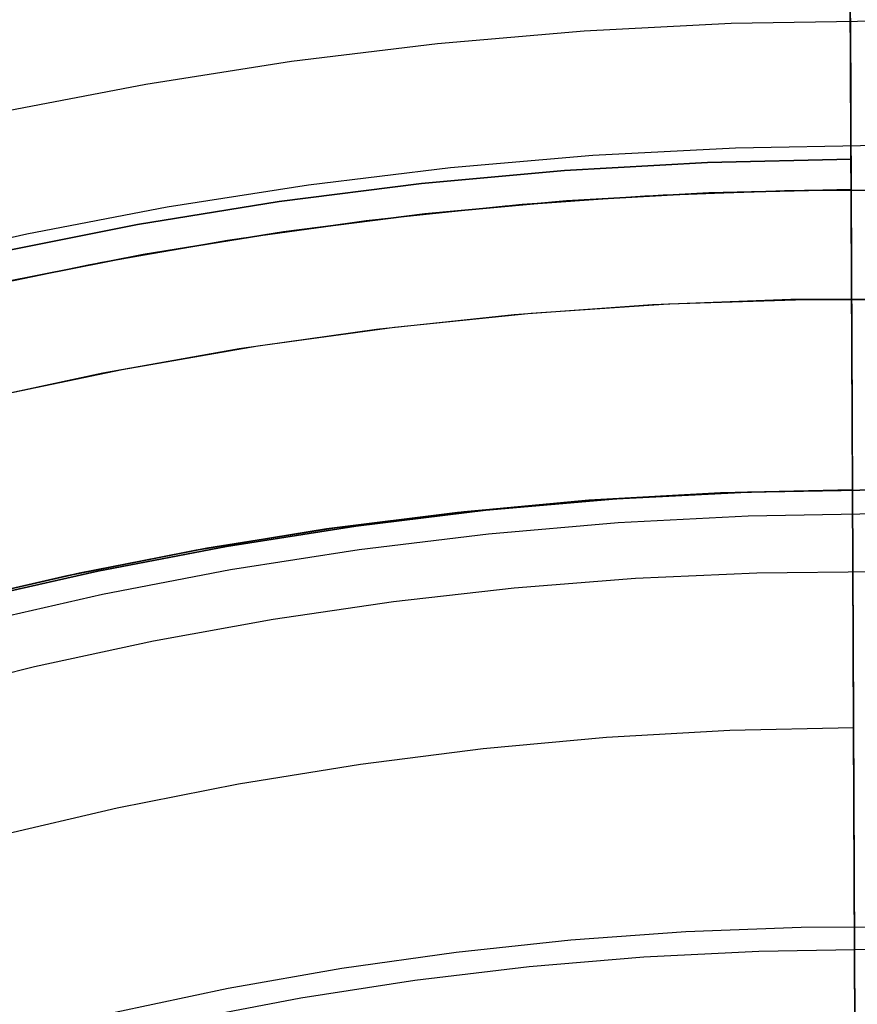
# Model space of a CAD drawing. Header units: millimetres. Extents: x 10871 to 12032, y -2698 to -1680.
# Tile 124 of 183: x 11436 to 11451, y -1987 to -1969. Entities that reach past the tile are written whole.
import ezdxf

# ---------------------------------------------------------------- set-up
doc = ezdxf.new("R2010")
doc.units = ezdxf.units.MM
doc.layers.add('1', color=7, linetype='Continuous')
doc.layers.add('color', color=7, linetype='Continuous')

msp = doc.modelspace()

# ---------------------------------------------------------------- linework, layer by layer
at = {"layer": '1', "color": 7, "true_color": 0xffffff}
for p, q in [((11451.052, -1971.75, 65.998), (11451.002, -1960.327, 65.998)), ((11451.052, -1971.75, 65.998), (11451.002, -1960.327, 65.998)), ((11451.078, -1977.805, 55.603), (11451.034, -1967.69, 55.603)), ((11451.041, -1969.168, 53.901), (11451.042, -1969.505, 53.438)), ((11451.042, -1969.505, 53.438), (11451.041, -1969.168, 53.901)), ((11448.859, -1969.265, 69.704), (11446.167, -1969.405, 69.704)), ((11448.859, -1969.265, 69.704), (11446.167, -1969.405, 69.704)), ((11451.555, -1969.219, 69.704), (11448.859, -1969.265, 69.704)), ((11451.555, -1969.219, 69.704), (11448.859, -1969.265, 69.704)), ((11446.167, -1969.405, 69.704), (11443.482, -1969.637, 69.704)), ((11446.167, -1969.405, 69.704), (11443.482, -1969.637, 69.704)), ((11451.042, -1969.505, 53.438), (11451.043, -1969.827, 52.964)), ((11451.043, -1969.827, 52.964), (11451.042, -1969.505, 53.438)), ((11443.482, -1969.637, 69.704), (11440.806, -1969.962, 69.704)), ((11443.482, -1969.637, 69.704), (11440.806, -1969.962, 69.704)), ((11451.043, -1969.827, 52.964), (11451.045, -1970.131, 52.479)), ((11451.045, -1970.131, 52.479), (11451.043, -1969.827, 52.964)), ((11440.806, -1969.962, 69.704), (11438.143, -1970.379, 69.704)), ((11440.806, -1969.962, 69.704), (11438.143, -1970.379, 69.704)), ((11451.045, -1970.131, 52.479), (11451.046, -1970.419, 51.984)), ((11451.046, -1970.419, 51.984), (11451.045, -1970.131, 52.479)), ((11438.143, -1970.379, 69.704), (11435.495, -1970.888, 69.704)), ((11438.143, -1970.379, 69.704), (11435.495, -1970.888, 69.704)), ((11451.046, -1970.419, 51.984), (11451.047, -1970.69, 51.479)), ((11451.047, -1970.69, 51.479), (11451.046, -1970.419, 51.984)), ((11451.047, -1970.69, 51.479), (11451.048, -1970.943, 50.965)), ((11451.048, -1970.943, 50.965), (11451.047, -1970.69, 51.479)), ((11451.048, -1970.943, 50.965), (11451.049, -1971.178, 50.443)), ((11451.049, -1971.178, 50.443), (11451.048, -1970.943, 50.965)), ((11451.049, -1971.178, 50.443), (11451.05, -1971.395, 49.913)), ((11451.05, -1971.395, 49.913), (11451.049, -1971.178, 50.443)), ((11451.555, -1971.499, 71.704), (11448.938, -1971.545, 71.704)), ((11451.555, -1971.499, 71.704), (11448.938, -1971.545, 71.704)), ((11451.05, -1971.395, 49.913), (11451.051, -1971.594, 49.376)), ((11451.051, -1971.594, 49.376), (11451.05, -1971.395, 49.913)), ((11446.325, -1971.68, 71.704), (11443.717, -1971.906, 71.704)), ((11446.325, -1971.68, 71.704), (11443.717, -1971.906, 71.704)), ((11448.938, -1971.545, 71.704), (11446.325, -1971.68, 71.704)), ((11448.938, -1971.545, 71.704), (11446.325, -1971.68, 71.704)), ((11451.051, -1971.594, 49.376), (11451.052, -1971.774, 48.833)), ((11451.052, -1971.774, 48.833), (11451.051, -1971.594, 49.376)), ((11445.805, -1971.956, 65.998), (11448.427, -1971.807, 65.998)), ((11448.427, -1971.807, 65.998), (11445.805, -1971.956, 65.998)), ((11448.427, -1971.807, 65.998), (11451.052, -1971.75, 65.998)), ((11451.052, -1971.75, 65.998), (11448.427, -1971.807, 65.998)), ((11451.098, -1982.155, 76.403), (11451.052, -1971.75, 65.998)), ((11451.098, -1982.155, 76.403), (11451.052, -1971.75, 65.998)), ((11451.052, -1971.774, 48.833), (11451.053, -1971.936, 48.283)), ((11451.053, -1971.936, 48.283), (11451.052, -1971.774, 48.833)), ((11443.717, -1971.906, 71.704), (11441.12, -1972.221, 71.704)), ((11443.717, -1971.906, 71.704), (11441.12, -1972.221, 71.704)), ((11443.19, -1972.195, 65.998), (11445.805, -1971.956, 65.998)), ((11445.805, -1971.956, 65.998), (11443.19, -1972.195, 65.998)), ((11451.053, -1971.936, 48.283), (11451.053, -1972.078, 47.728)), ((11451.053, -1972.078, 47.728), (11451.053, -1971.936, 48.283)), ((11441.12, -1972.221, 71.704), (11438.534, -1972.626, 71.704)), ((11441.12, -1972.221, 71.704), (11438.534, -1972.626, 71.704)), ((11440.584, -1972.525, 65.998), (11443.19, -1972.195, 65.998)), ((11443.19, -1972.195, 65.998), (11440.584, -1972.525, 65.998)), ((11451.053, -1972.078, 47.728), (11451.054, -1972.202, 47.169)), ((11451.054, -1972.202, 47.169), (11451.053, -1972.078, 47.728)), ((11451.054, -1972.202, 47.169), (11451.054, -1972.305, 46.606)), ((11451.054, -1972.305, 46.606), (11451.054, -1972.202, 47.169)), ((11445.846, -1972.509, 46.606), (11448.448, -1972.362, 46.606)), ((11445.846, -1972.509, 46.606), (11448.448, -1972.362, 46.606)), ((11448.448, -1972.362, 34.804), (11445.846, -1972.509, 34.804)), ((11445.846, -1972.509, 40.705), (11448.448, -1972.362, 40.705)), ((11445.846, -1972.509, 34.804), (11448.448, -1972.362, 34.804)), ((11448.448, -1972.362, 46.606), (11451.054, -1972.305, 46.606)), ((11448.448, -1972.362, 46.606), (11451.054, -1972.305, 46.606)), ((11451.054, -1972.305, 34.804), (11448.448, -1972.362, 34.804)), ((11448.448, -1972.362, 40.705), (11451.054, -1972.305, 40.705)), ((11448.448, -1972.362, 34.804), (11451.054, -1972.305, 34.804)), ((11451.054, -1972.305, 34.804), (11451.164, -1997.31, 34.804)), ((11451.054, -1972.305, 46.606), (11451.054, -1972.305, 34.804)), ((11451.054, -1972.305, 46.606), (11451.054, -1972.305, 34.804)), ((11451.054, -1972.305, 34.804), (11451.164, -1997.31, 34.804)), ((11437.992, -1972.946, 65.998), (11440.584, -1972.525, 65.998)), ((11440.584, -1972.525, 65.998), (11437.992, -1972.946, 65.998)), ((11443.25, -1972.747, 46.606), (11445.846, -1972.509, 46.606)), ((11443.25, -1972.747, 46.606), (11445.846, -1972.509, 46.606)), ((11445.846, -1972.509, 34.804), (11443.25, -1972.747, 34.804)), ((11443.25, -1972.747, 40.705), (11445.846, -1972.509, 40.705)), ((11443.25, -1972.747, 34.804), (11445.846, -1972.509, 34.804)), ((11438.534, -1972.626, 71.704), (11435.964, -1973.12, 71.704)), ((11438.534, -1972.626, 71.704), (11435.964, -1973.12, 71.704)), ((11440.664, -1973.075, 46.606), (11443.25, -1972.747, 46.606)), ((11440.664, -1973.075, 46.606), (11443.25, -1972.747, 46.606)), ((11443.25, -1972.747, 34.804), (11440.664, -1973.075, 34.804)), ((11440.664, -1973.075, 40.705), (11443.25, -1972.747, 40.705)), ((11440.664, -1973.075, 34.804), (11443.25, -1972.747, 34.804)), ((11435.416, -1973.456, 65.998), (11437.992, -1972.946, 65.998)), ((11437.992, -1972.946, 65.998), (11435.416, -1973.456, 65.998)), ((11435.964, -1973.12, 71.704), (11433.413, -1973.702, 71.704)), ((11435.964, -1973.12, 71.704), (11433.413, -1973.702, 71.704)), ((11438.091, -1973.492, 46.606), (11440.664, -1973.075, 46.606)), ((11438.091, -1973.492, 46.606), (11440.664, -1973.075, 46.606)), ((11440.664, -1973.075, 34.804), (11438.091, -1973.492, 34.804)), ((11438.091, -1973.492, 40.705), (11440.664, -1973.075, 40.705)), ((11438.091, -1973.492, 34.804), (11440.664, -1973.075, 34.804)), ((11435.534, -1973.999, 46.606), (11438.091, -1973.492, 46.606)), ((11435.534, -1973.999, 46.606), (11438.091, -1973.492, 46.606)), ((11438.091, -1973.492, 34.804), (11435.534, -1973.999, 34.804)), ((11435.534, -1973.999, 40.705), (11438.091, -1973.492, 40.705)), ((11435.534, -1973.999, 34.804), (11438.091, -1973.492, 34.804)), ((11448.664, -1977.858, 42.804), (11451.078, -1977.805, 42.804)), ((11451.078, -1977.805, 42.804), (11448.664, -1977.858, 42.804)), ((11448.664, -1977.858, 51.854), (11451.078, -1977.805, 51.854)), ((11451.078, -1977.805, 60.904), (11448.702, -1977.856, 60.904)), ((11448.702, -1977.856, 60.904), (11451.078, -1977.805, 60.904)), ((11451.555, -1977.805, 46.153), (11449.156, -1977.846, 46.153)), ((11449.156, -1977.846, 53.153), (11451.555, -1977.805, 53.153)), ((11451.555, -1977.805, 46.153), (11449.156, -1977.846, 46.153)), ((11451.555, -1977.805, 49.653), (11449.156, -1977.846, 49.653)), ((11451.555, -1977.805, 53.153), (11449.156, -1977.846, 53.153)), ((11451.078, -1977.805, 42.804), (11451.078, -1977.805, 60.904)), ((11451.164, -1997.31, 42.804), (11451.078, -1977.805, 42.804)), ((11451.078, -1977.805, 60.904), (11451.122, -1987.805, 70.904)), ((11451.122, -1987.805, 70.904), (11451.078, -1977.805, 60.904)), ((11451.078, -1977.805, 42.804), (11451.164, -1997.31, 42.804)), ((11451.078, -1977.805, 60.904), (11451.078, -1977.805, 42.804)), ((11443.846, -1978.215, 42.804), (11446.252, -1977.994, 42.804)), ((11446.252, -1977.994, 42.804), (11443.846, -1978.215, 42.804)), ((11443.846, -1978.215, 51.854), (11446.252, -1977.994, 51.854)), ((11446.329, -1977.989, 60.904), (11443.962, -1978.202, 60.904)), ((11443.962, -1978.202, 60.904), (11446.329, -1977.989, 60.904)), ((11446.76, -1977.97, 46.153), (11444.369, -1978.177, 46.153)), ((11444.369, -1978.177, 53.153), (11446.76, -1977.97, 53.153)), ((11446.76, -1977.97, 46.153), (11444.369, -1978.177, 46.153)), ((11446.76, -1977.97, 49.653), (11444.369, -1978.177, 49.653)), ((11446.76, -1977.97, 53.153), (11444.369, -1978.177, 53.153)), ((11446.252, -1977.994, 42.804), (11448.664, -1977.858, 42.804)), ((11448.664, -1977.858, 42.804), (11446.252, -1977.994, 42.804)), ((11446.252, -1977.994, 51.854), (11448.664, -1977.858, 51.854)), ((11448.702, -1977.856, 60.904), (11446.329, -1977.989, 60.904)), ((11446.329, -1977.989, 60.904), (11448.702, -1977.856, 60.904)), ((11449.156, -1977.846, 46.153), (11446.76, -1977.97, 46.153)), ((11446.76, -1977.97, 53.153), (11449.156, -1977.846, 53.153)), ((11449.156, -1977.846, 46.153), (11446.76, -1977.97, 46.153)), ((11449.156, -1977.846, 49.653), (11446.76, -1977.97, 49.653)), ((11449.156, -1977.846, 53.153), (11446.76, -1977.97, 53.153)), ((11444.369, -1978.177, 46.153), (11441.988, -1978.466, 46.153)), ((11441.988, -1978.466, 53.153), (11444.369, -1978.177, 53.153)), ((11444.369, -1978.177, 46.153), (11441.988, -1978.466, 46.153)), ((11444.369, -1978.177, 49.653), (11441.988, -1978.466, 49.653)), ((11444.369, -1978.177, 53.153), (11441.988, -1978.466, 53.153)), ((11441.45, -1978.518, 42.804), (11443.846, -1978.215, 42.804)), ((11443.846, -1978.215, 42.804), (11441.45, -1978.518, 42.804)), ((11441.45, -1978.518, 51.854), (11443.846, -1978.215, 51.854)), ((11443.962, -1978.202, 60.904), (11441.603, -1978.496, 60.904)), ((11441.603, -1978.496, 60.904), (11443.962, -1978.202, 60.904)), ((11446.789, -1978.401, 138.188), (11449.171, -1978.278, 138.188)), ((11449.171, -1978.278, 138.188), (11451.555, -1978.237, 138.188)), ((11439.066, -1978.905, 42.804), (11441.45, -1978.518, 42.804)), ((11441.45, -1978.518, 42.804), (11439.066, -1978.905, 42.804)), ((11439.066, -1978.905, 51.854), (11441.45, -1978.518, 51.854)), ((11441.603, -1978.496, 60.904), (11439.256, -1978.871, 60.904)), ((11439.256, -1978.871, 60.904), (11441.603, -1978.496, 60.904)), ((11441.988, -1978.466, 46.153), (11439.617, -1978.838, 46.153)), ((11439.617, -1978.838, 53.153), (11441.988, -1978.466, 53.153)), ((11441.988, -1978.466, 46.153), (11439.617, -1978.838, 46.153)), ((11441.988, -1978.466, 49.653), (11439.617, -1978.838, 49.653)), ((11441.988, -1978.466, 53.153), (11439.617, -1978.838, 53.153)), ((11444.414, -1978.607, 138.188), (11446.789, -1978.401, 138.188)), ((11442.047, -1978.894, 138.188), (11444.414, -1978.607, 138.188)), ((11439.256, -1978.871, 60.904), (11436.923, -1979.326, 60.904)), ((11436.923, -1979.326, 60.904), (11439.256, -1978.871, 60.904)), ((11439.617, -1978.838, 46.153), (11437.261, -1979.29, 46.153)), ((11437.261, -1979.29, 53.153), (11439.617, -1978.838, 53.153)), ((11439.617, -1978.838, 46.153), (11437.261, -1979.29, 46.153)), ((11439.617, -1978.838, 49.653), (11437.261, -1979.29, 49.653)), ((11439.617, -1978.838, 53.153), (11437.261, -1979.29, 53.153)), ((11439.691, -1979.263, 138.188), (11442.047, -1978.894, 138.188)), ((11451.083, -1978.819, 73.067), (11451.083, -1978.819, 61.917)), ((11451.083, -1978.819, 42.804), (11451.083, -1978.819, 34.804)), ((11436.696, -1979.374, 42.804), (11439.066, -1978.905, 42.804)), ((11439.066, -1978.905, 42.804), (11436.696, -1979.374, 42.804)), ((11436.696, -1979.374, 51.854), (11439.066, -1978.905, 51.854)), ((11437.35, -1979.713, 138.188), (11439.691, -1979.263, 138.188)), ((11434.344, -1979.926, 42.804), (11436.696, -1979.374, 42.804)), ((11436.696, -1979.374, 42.804), (11434.344, -1979.926, 42.804)), ((11434.344, -1979.926, 51.854), (11436.696, -1979.374, 51.854)), ((11436.923, -1979.326, 60.904), (11434.607, -1979.86, 60.904)), ((11434.607, -1979.86, 60.904), (11436.923, -1979.326, 60.904)), ((11437.261, -1979.29, 46.153), (11434.922, -1979.824, 46.153)), ((11434.922, -1979.824, 53.153), (11437.261, -1979.29, 53.153)), ((11437.261, -1979.29, 46.153), (11434.922, -1979.824, 46.153)), ((11437.261, -1979.29, 49.653), (11434.922, -1979.824, 49.653)), ((11437.261, -1979.29, 53.153), (11434.922, -1979.824, 53.153)), ((11447.105, -1979.428, 44.653), (11444.885, -1979.602, 44.653)), ((11447.105, -1979.428, 44.653), (11444.885, -1979.602, 44.653)), ((11449.329, -1979.329, 44.653), (11447.105, -1979.428, 44.653)), ((11449.329, -1979.329, 44.653), (11447.105, -1979.428, 44.653)), ((11451.555, -1979.305, 44.653), (11449.329, -1979.329, 44.653)), ((11451.555, -1979.305, 44.653), (11449.329, -1979.329, 44.653)), ((11444.885, -1979.602, 44.653), (11442.673, -1979.851, 44.653)), ((11444.885, -1979.602, 44.653), (11442.673, -1979.851, 44.653)), ((11435.025, -1980.244, 138.188), (11437.35, -1979.713, 138.188)), ((11442.673, -1979.851, 44.653), (11440.471, -1980.174, 44.653)), ((11442.673, -1979.851, 44.653), (11440.471, -1980.174, 44.653)), ((11440.471, -1980.174, 44.653), (11438.28, -1980.571, 44.653)), ((11440.471, -1980.174, 44.653), (11438.28, -1980.571, 44.653)), ((11438.28, -1980.571, 44.653), (11436.105, -1981.042, 44.653)), ((11438.28, -1980.571, 44.653), (11436.105, -1981.042, 44.653)), ((11436.105, -1981.042, 44.653), (11433.946, -1981.587, 44.653)), ((11436.105, -1981.042, 44.653), (11433.946, -1981.587, 44.653)), ((11446.573, -1982.333, 76.403), (11448.834, -1982.205, 76.403)), ((11446.573, -1982.333, 76.403), (11448.834, -1982.205, 76.403)), ((11448.834, -1982.205, 76.403), (11451.098, -1982.155, 76.403)), ((11448.834, -1982.205, 76.403), (11451.098, -1982.155, 76.403)), ((11451.164, -1997.31, 76.403), (11451.098, -1982.155, 76.403)), ((11451.098, -1982.155, 76.403), (11451.164, -1997.31, 76.403)), ((11444.318, -1982.539, 76.403), (11446.573, -1982.333, 76.403)), ((11444.318, -1982.539, 76.403), (11446.573, -1982.333, 76.403)), ((11442.072, -1982.824, 76.403), (11444.318, -1982.539, 76.403)), ((11442.072, -1982.824, 76.403), (11444.318, -1982.539, 76.403)), ((11439.837, -1983.186, 76.403), (11442.072, -1982.824, 76.403)), ((11439.837, -1983.186, 76.403), (11442.072, -1982.824, 76.403)), ((11437.615, -1983.626, 76.403), (11439.837, -1983.186, 76.403)), ((11437.615, -1983.626, 76.403), (11439.837, -1983.186, 76.403)), ((11435.411, -1984.143, 76.403), (11437.615, -1983.626, 76.403)), ((11435.411, -1984.143, 76.403), (11437.615, -1983.626, 76.403))]:
    msp.add_line(p, q, dxfattribs=at)
at = {"layer": 'color', "color": 254, "true_color": 0xcad1ee}
for p, q in [((11445.029, -1972.574, 34.804), (11447.612, -1972.4, 34.804)), ((11445.029, -1972.574, 24.276), (11447.612, -1972.4, 24.276)), ((11447.275, -1972.417, 13.749), (11449.834, -1972.321, 13.749)), ((11447.612, -1972.4, 34.804), (11450.2, -1972.314, 34.804)), ((11447.612, -1972.4, 24.276), (11450.2, -1972.314, 24.276)), ((11449.834, -1972.321, 13.749), (11452.395, -1972.312, 13.749)), ((11450.2, -1972.314, 34.804), (11452.789, -1972.318, 34.804)), ((11450.2, -1972.314, 24.276), (11452.789, -1972.318, 24.276)), ((11442.454, -1972.838, 34.804), (11445.029, -1972.574, 34.804)), ((11442.454, -1972.838, 24.276), (11445.029, -1972.574, 24.276)), ((11444.721, -1972.601, 13.749), (11447.275, -1972.417, 13.749)), ((11442.174, -1972.872, 13.749), (11444.721, -1972.601, 13.749)), ((11439.638, -1973.23, 13.749), (11442.174, -1972.872, 13.749)), ((11439.889, -1973.191, 34.804), (11442.454, -1972.838, 34.804)), ((11439.889, -1973.191, 24.276), (11442.454, -1972.838, 24.276)), ((11437.116, -1973.674, 13.749), (11439.638, -1973.23, 13.749)), ((11437.337, -1973.632, 34.804), (11439.889, -1973.191, 34.804)), ((11437.337, -1973.632, 24.276), (11439.889, -1973.191, 24.276)), ((11434.611, -1974.204, 13.749), (11437.116, -1973.674, 13.749)), ((11434.803, -1974.161, 34.804), (11437.337, -1973.632, 34.804)), ((11434.803, -1974.161, 24.276), (11437.337, -1973.632, 24.276)), ((11449.95, -1974.319, 14.602), (11447.415, -1974.413, 14.602)), ((11447.713, -1974.397, 34.804), (11450.232, -1974.314, 34.804)), ((11447.713, -1974.397, 24.703), (11450.232, -1974.314, 24.703)), ((11452.486, -1974.313, 14.602), (11449.95, -1974.319, 14.602)), ((11450.232, -1974.314, 34.804), (11452.752, -1974.318, 34.804)), ((11450.232, -1974.314, 24.703), (11452.752, -1974.318, 24.703)), ((11442.692, -1974.824, 34.804), (11445.199, -1974.567, 34.804)), ((11442.692, -1974.824, 24.703), (11445.199, -1974.567, 24.703)), ((11447.415, -1974.413, 14.602), (11444.884, -1974.595, 14.602)), ((11445.199, -1974.567, 34.804), (11447.713, -1974.397, 34.804)), ((11445.199, -1974.567, 24.703), (11447.713, -1974.397, 24.703)), ((11444.884, -1974.595, 14.602), (11442.362, -1974.864, 14.602)), ((11442.362, -1974.864, 14.602), (11439.85, -1975.222, 14.602)), ((11440.195, -1975.167, 34.804), (11442.692, -1974.824, 34.804)), ((11440.195, -1975.167, 24.703), (11442.692, -1974.824, 24.703)), ((11439.85, -1975.222, 14.602), (11437.353, -1975.666, 14.602)), ((11437.712, -1975.596, 34.804), (11440.195, -1975.167, 34.804)), ((11437.712, -1975.596, 24.703), (11440.195, -1975.167, 24.703)), ((11435.245, -1976.111, 34.804), (11437.712, -1975.596, 34.804)), ((11435.245, -1976.111, 24.703), (11437.712, -1975.596, 24.703)), ((11437.353, -1975.666, 14.602), (11434.872, -1976.197, 14.602)), ((11448.029, -1985.896, 21.604), (11445.922, -1986.048, 21.604)), ((11448.029, -1985.896, 19.504), (11445.922, -1986.048, 19.504)), ((11448.029, -1985.896, 20.554), (11445.922, -1986.048, 20.554)), ((11450.139, -1985.817, 21.604), (11448.029, -1985.896, 21.604)), ((11450.139, -1985.817, 19.504), (11448.029, -1985.896, 19.504)), ((11450.139, -1985.817, 20.554), (11448.029, -1985.896, 20.554)), ((11452.252, -1985.811, 21.604), (11450.139, -1985.817, 21.604)), ((11452.252, -1985.811, 19.504), (11450.139, -1985.817, 19.504)), ((11452.252, -1985.811, 20.554), (11450.139, -1985.817, 20.554)), ((11445.922, -1986.048, 21.604), (11443.821, -1986.272, 21.604)), ((11445.922, -1986.048, 19.504), (11443.821, -1986.272, 19.504)), ((11445.922, -1986.048, 20.554), (11443.821, -1986.272, 20.554)), ((11443.821, -1986.272, 21.604), (11441.729, -1986.567, 21.604)), ((11443.821, -1986.272, 19.504), (11441.729, -1986.567, 19.504)), ((11443.821, -1986.272, 20.554), (11441.729, -1986.567, 20.554)), ((11447.259, -1986.353, 17.504), (11449.365, -1986.247, 17.504)), ((11449.365, -1986.247, 17.504), (11451.474, -1986.213, 17.504)), ((11445.158, -1986.531, 17.504), (11447.259, -1986.353, 17.504)), ((11441.729, -1986.567, 21.604), (11439.649, -1986.935, 21.604)), ((11441.729, -1986.567, 19.504), (11439.649, -1986.935, 19.504)), ((11441.729, -1986.567, 20.554), (11439.649, -1986.935, 20.554)), ((11443.064, -1986.782, 17.504), (11445.158, -1986.531, 17.504)), ((11440.98, -1987.106, 17.504), (11443.064, -1986.782, 17.504)), ((11439.649, -1986.935, 21.604), (11437.583, -1987.373, 21.604)), ((11439.649, -1986.935, 19.504), (11437.583, -1987.373, 19.504)), ((11439.649, -1986.935, 20.554), (11437.583, -1987.373, 20.554)), ((11438.908, -1987.501, 17.504), (11440.98, -1987.106, 17.504))]:
    msp.add_line(p, q, dxfattribs=at)
at = {"layer": 'color'}
for p, q in [((11447.713, -1974.397, 34.804), (11450.232, -1974.314, 34.804)), ((11450.232, -1974.314, 34.804), (11452.752, -1974.318, 34.804)), ((11442.692, -1974.824, 34.804), (11445.199, -1974.567, 34.804)), ((11445.199, -1974.567, 34.804), (11447.713, -1974.397, 34.804)), ((11440.195, -1975.167, 34.804), (11442.692, -1974.824, 34.804)), ((11437.712, -1975.596, 34.804), (11440.195, -1975.167, 34.804)), ((11435.245, -1976.111, 34.804), (11437.712, -1975.596, 34.804))]:
    msp.add_line(p, q, dxfattribs=at)

doc.saveas('drawing.dxf')
